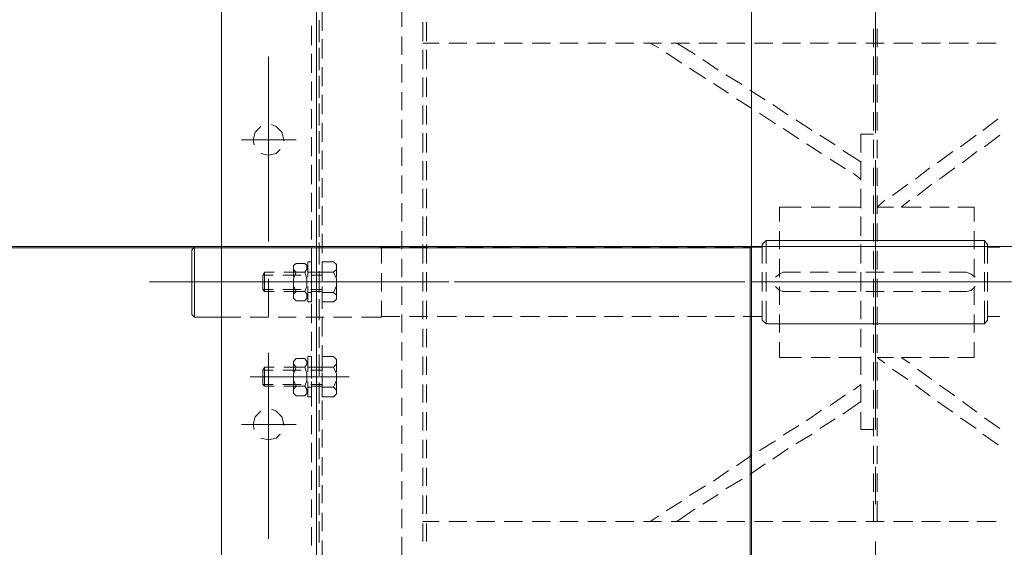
# Model space of a CAD drawing. Header units: millimetres. Extents: x -1574 to 74790, y -2818 to 13830.
# Tile 7 of 92: x 5982 to 6283, y 1559 to 1720. Entities that reach past the tile are written whole.
import ezdxf
from ezdxf.enums import TextEntityAlignment as Align

# ---------------------------------------------------------------- set-up
doc = ezdxf.new("R2010")
doc.units = ezdxf.units.MM
doc.header["$MEASUREMENT"] = 0
doc.layers.get('0').update_dxf_attribs({"lineweight": 5})
for name, color, linetype, lineweight, true_color in [('A-CEILING-02', 7, 'Continuous', 5, 0xf27172), ('M-MEP-ELLG-LIGHT', 5, 'Continuous', 15, 0x0000ff), ('RCP LAYOUT', 9, 'Continuous', 13, 0x808080)]:
    doc.layers.add(name, color=color, linetype=linetype, lineweight=lineweight, true_color=true_color)
doc.layers.add('A-LIGHT', color=1, linetype='Continuous', lineweight=5)
doc.layers.add('ACMV-EQP-CHW', color=30, linetype='Continuous', true_color=0xff7f00)
doc.styles.get("Standard").update_dxf_attribs({"font": 'romans.shx'})

# ---------------------------------------------------------------- blocks, each defined once
blk = doc.blocks.new('LIGHT-600X600MM')
at = {"color": 0}
blk.add_lwpolyline([(-300, 300), (-300, -300), (300, -300), (300, 300)], close=True, dxfattribs=at)
blk.add_attdef('E', text='', height=100).set_placement((400, 250), align=Align.MIDDLE_CENTER)
blk = doc.blocks.new('A$C98a85b24')
at = {"layer": 'M-MEP-ELLG-LIGHT', "color": 8, "true_color": 0x808080}
blk.add_blockref('LIGHT-600X600MM', (1715, 1350), dxfattribs=at)
blk = doc.blocks.new('XR-CP-DS')
at = {"layer": 'A-CEILING-02', "true_color": 0x808080}
h = blk.add_hatch(dxfattribs=at)
h.set_pattern_fill('_USER', color=8, scale=600, double=1, pattern_type=0)
h.set_pattern_definition([(0, (9805, 1050), (0, 600), []), (90, (9805, 1050), (-600, 4e-14), [])])
h.paths.add_polyline_path([(200, 1050), (200, 2970), (4245, 2970), (4245, 3620), (5835, 3620), (5835, 2970), (9805, 2970), (9805, 1050)])
at = {"layer": 'A-LIGHT', "color": 8, "true_color": 0x808080}
blk.add_blockref('A$C98a85b24', (4190, 0), dxfattribs=at)
blk = doc.blocks.new('AHU-7.5TR-CARRIER')
at = {"layer": 'ACMV-EQP-CHW', "lineweight": 15}
for points in [[(85.27, -213.55), (85.27, -621.93)], [(85.27, -624.27), (85.27, -213.84)], [(114.22, -213.55), (114.22, -621.93)], [(-85.28, -300.13), (-85.28, -356.6)], [(83.52, -351.33), (83.52, -356.89)], [(59.23, -352.21), (59.23, -358.06)], [(51.63, -356.6), (51.63, -362.16)], [(52.8, -356.6), (52.8, -362.16)], [(84.39, -356.31), (84.39, -361.87)], [(84.39, -362.74), (84.39, -357.18)], [(86.73, -355.43), (86.73, -360.99)], [(99.9, -357.47), (99.9, -414.23)], [(83.52, -359.81), (83.52, -365.38)], [(-122.14, -362.74), (-116.29, -362.74)], [(-113.66, -362.74), (-107.8, -362.74)], [(-105.18, -362.74), (-99.32, -362.74)], [(-96.69, -362.74), (-90.84, -362.74)], [(-87.92, -362.74), (-82.35, -362.74)], [(-85.87, -362.74), (-85.87, -368.89)], [(-84.69, -362.74), (-84.69, -368.89)], [(-79.43, -362.74), (-73.87, -362.74)], [(-70.94, -362.74), (-65.39, -362.74)], [(-62.46, -362.74), (-56.91, -362.74)], [(-53.97, -362.74), (-48.42, -362.74)], [(-45.5, -362.74), (-39.94, -362.74)], [(-37.01, -362.74), (-31.46, -362.74)], [(-30.28, -366.54), (-24.73, -362.74)], [(-28.53, -362.74), (-22.97, -362.74)], [(-20.05, -362.74), (-14.49, -362.74)], [(-19.17, -364.5), (-16.54, -362.74)], [(-11.55, -362.74), (-6, -362.74)], [(-3.08, -362.74), (2.48, -362.74)], [(5.4, -362.74), (10.97, -362.74)], [(13.89, -362.74), (19.45, -362.74)], [(22.38, -362.74), (27.93, -362.74)], [(30.86, -362.74), (36.42, -362.74)], [(39.34, -362.74), (44.9, -362.74)], [(47.82, -362.74), (52.8, -362.74)], [(59.23, -360.69), (59.23, -366.54)], [(-26.19, -368.89), (-21.5, -365.96)], [(51.63, -365.08), (51.63, -370.64)], [(52.8, -365.08), (52.8, -370.64)], [(84.39, -364.79), (84.39, -370.35)], [(84.39, -371.23), (84.39, -365.67)], [(86.73, -363.91), (86.73, -369.47)], [(-85.28, -368.01), (-85.28, -379.42)], [(-37.31, -370.93), (-32.62, -368)], [(59.23, -369.47), (59.23, -375.03)], [(83.52, -368.3), (83.52, -373.86)], [(-85.87, -371.8), (-85.87, -377.38)], [(-84.69, -371.8), (-84.69, -377.38)], [(-33.5, -373.56), (-28.53, -370.65)], [(86.73, -372.4), (86.73, -378.25)], [(-44.61, -375.61), (-39.65, -372.69)], [(-40.52, -378.24), (-35.85, -375.03)], [(51.63, -373.56), (51.63, -379.12)], [(52.8, -373.56), (52.8, -379.12)], [(84.39, -373.27), (84.39, -378.83)], [(84.39, -379.71), (84.39, -374.15)], [(-51.63, -380.3), (-46.96, -377.07)], [(59.23, -377.95), (59.23, -383.51)], [(83.52, -376.79), (83.52, -382.34)], [(-85.87, -380.29), (-85.87, -385.85)], [(-84.69, -380.29), (-84.69, -385.85)], [(-47.54, -382.93), (-42.86, -379.71)], [(86.73, -380.88), (86.73, -386.73)], [(-58.66, -384.98), (-53.98, -381.76)], [(-54.86, -387.32), (-49.88, -384.39)], [(51.63, -382.05), (51.63, -387.61)], [(52.8, -382.05), (52.8, -387.61)], [(84.39, -381.76), (84.39, -387.32)], [(84.39, -388.19), (84.39, -382.64)], [(-118.05, -389.37), (-122.72, -386.14)], [(-65.97, -389.37), (-60.99, -386.44)], [(59.23, -386.44), (59.23, -391.99)], [(83.52, -385.26), (83.52, -390.82)], [(-85.87, -388.78), (-85.87, -394.34)], [(-84.69, -388.78), (-84.69, -394.34)], [(-61.88, -391.99), (-57.2, -389.07)], [(51.63, -390.53), (51.63, -396.09)], [(52.8, -390.53), (52.8, -396.09)], [(84.39, -390.24), (84.39, -395.8)], [(86.73, -389.37), (86.73, -395.21)], [(102.24, -388.19), (99.9, -387.61), (97.55, -388.19), (96.37, -389.37)], [(-118.62, -394.34), (-123.31, -391.12)], [(-111.31, -394.34), (-116, -391.12)], [(-85.28, -390.82), (-85.28, -447.29)], [(-84.69, -390.82), (-80.89, -390.82), (-80.89, -396.09)], [(-72.99, -394.05), (-68.32, -391.12)], [(-68.89, -396.68), (-64.22, -393.46)], [(84.39, -396.68), (84.39, -391.12)], [(108.08, -392.29), (91.41, -392.29)], [(95.22, -392), (95.22, -392.29), (95.8, -394.63), (97.55, -396.39), (99.01, -396.97)], [(102.24, -396.38), (103.99, -394.63), (104.58, -392.29), (104.28, -390.82)], [(-111.9, -399.31), (-116.29, -396.09)], [(-104.29, -399.31), (-108.97, -396.09)], [(-80.89, -399.31), (-75.34, -395.51)], [(59.23, -394.93), (59.23, -400.48)], [(83.52, -393.75), (83.52, -399.61)], [(-85.87, -397.26), (-85.87, -402.82)], [(-84.69, -397.26), (-84.69, -402.82)], [(-80.89, -399.02), (-80.89, -404.58)], [(-76.21, -401.35), (-71.53, -398.14)], [(51.63, -399.02), (51.63, -404.58)], [(52.8, -399.02), (52.8, -404.58)], [(84.39, -398.72), (84.39, -404.28)], [(86.73, -397.84), (86.73, -403.7)], [(-104.87, -404.29), (-109.56, -401.07)], [(-97.57, -404.29), (-101.95, -401.07)], [(-85.28, -402.52), (-85.28, -473.03)], [(80.01, -403.7), (79.12, -402.82), (79.12, -401.65), (80.01, -400.77)], [(79.12, -405.45), (79.12, -401.94)], [(80.01, -400.77), (83.52, -400.77)], [(83.52, -405.45), (83.52, -400.77)], [(83.52, -402.24), (83.52, -408.08)], [(84.39, -405.16), (84.39, -399.61)], [(86.73, -405.45), (86.73, -400.77)], [(87.9, -400.77), (86.73, -400.77)], [(87.9, -400.77), (87.9, -405.45)], [(87.9, -405.45), (87.9, -402.23)], [(88.78, -401.06), (88.19, -401.94), (88.19, -403.11), (88.78, -403.99), (88.19, -405.75), (88.19, -407.79), (88.78, -409.84), (88.19, -410.72), (88.19, -411.6), (88.78, -412.47), (91.41, -412.47)], [(91.41, -401.06), (88.79, -401.06)], [(91.41, -403.98), (92.29, -403.11), (92.29, -401.94), (91.41, -401.06)], [(92.29, -405.45), (92.29, -402.23)], [(-80.89, -404.58), (-78.56, -402.82)], [(59.23, -403.41), (59.23, -408.97)], [(80.01, -409.84), (79.12, -407.8), (79.12, -405.75), (80.01, -403.7), (83.52, -403.7)], [(83.52, -403.98), (86.73, -403.98)], [(83.52, -404.58), (87.02, -404.58)], [(86.73, -403.69), (87.9, -403.69)], [(88.79, -403.98), (91.41, -403.98), (92.29, -405.75), (92.29, -407.8), (91.41, -409.84), (88.79, -409.84)], [(89.65, -403.98), (95.22, -403.98)], [(89.95, -404.58), (95.5, -404.58)], [(98.14, -403.98), (101.06, -403.98)], [(98.44, -404.58), (101.65, -404.58)], [(101.06, -409.84), (101.06, -403.98), (101.65, -404.58)], [(101.06, -409.84), (101.65, -408.96), (101.65, -404.58)], [(-98.15, -409.25), (-102.54, -406.04)], [(-90.54, -409.25), (-95.23, -406.04)], [(-85.87, -405.75), (-85.87, -411.31)], [(-84.69, -405.75), (-84.69, -411.31)], [(-80.89, -407.5), (-80.89, -413.06)], [(51.63, -407.5), (51.63, -413.06)], [(52.8, -407.5), (52.8, -413.06)], [(75.32, -406.92), (105.45, -406.92)], [(79.12, -411.6), (79.12, -408.38)], [(92.29, -406.91), (80.01, -406.91)], [(83.22, -406.92), (91.7, -406.92)], [(83.52, -413.06), (83.52, -408.38)], [(84.39, -407.21), (84.39, -412.77)], [(84.39, -413.65), (84.39, -408.08)], [(86.73, -406.33), (86.73, -412.18)], [(86.73, -413.06), (86.73, -408.38)], [(87.9, -411.31), (87.9, -408.38)], [(87.9, -408.38), (87.9, -413.06)], [(92.29, -411.31), (92.29, -408.38)], [(-93.18, -412.77), (-95.82, -411.01)], [(-85.87, -412.77), (-88.2, -411.01)], [(83.52, -409.84), (80.01, -409.84), (79.12, -410.72), (79.12, -412.18), (80.01, -413.06), (83.52, -413.06)], [(83.52, -408.96), (87.02, -408.96)], [(83.52, -409.84), (86.73, -409.84)], [(83.52, -410.72), (83.52, -416.57)], [(86.73, -409.84), (87.9, -409.84)], [(89.65, -409.84), (95.22, -409.84)], [(89.95, -408.96), (95.5, -408.96)], [(91.41, -412.47), (92.29, -411.6), (92.29, -410.72), (91.41, -409.84)], [(98.14, -409.84), (101.06, -409.84)], [(98.44, -408.96), (101.65, -408.96)], [(-115.41, -412.77), (-115.41, -417.44)], [(-115.41, -412.77), (-110.44, -412.77)], [(-107.8, -412.77), (-101.95, -412.77)], [(-99.32, -412.77), (-93.48, -412.77)], [(-90.84, -412.77), (-85.87, -412.77)], [(-85.87, -414.23), (-85.87, -419.79)], [(-84.69, -414.23), (-84.69, -419.79)], [(-80.89, -412.77), (-74.16, -412.77)], [(-71.53, -412.77), (-65.68, -412.77)], [(-62.75, -412.77), (-56.02, -412.77)], [(-56.03, -412.77), (-56.03, -417.44)], [(59.23, -411.89), (59.23, -417.44)], [(87.9, -413.06), (86.73, -413.06)], [(-80.89, -415.98), (-80.89, -421.54)], [(51.63, -415.98), (51.63, -421.55)], [(52.8, -415.98), (52.8, -421.55)], [(84.39, -415.69), (84.39, -421.24)], [(84.39, -422.13), (84.39, -416.57)], [(86.73, -414.82), (86.73, -420.66)], [(-115.41, -420.37), (-115.41, -425.93)], [(-56.03, -420.37), (-56.03, -425.93)], [(59.23, -420.37), (59.23, -425.93)], [(83.52, -419.2), (83.52, -425.05)], [(-118.62, -423.01), (-119.51, -424.18), (-119.51, -430.03)], [(-112.19, -423.01), (-118.62, -423.01)], [(-118.62, -423.01), (-118.62, -430.03)], [(-115.41, -423.01), (-108.39, -423.01)], [(-103.72, -423.01), (-109.27, -423.01)], [(-105.75, -423.01), (-99.91, -423.01)], [(-95.23, -423.01), (-100.79, -423.01)], [(-96.98, -423.01), (-91.42, -423.01)], [(-86.74, -423.01), (-92.3, -423.01)], [(-88.5, -423.01), (-82.94, -423.01)], [(-85.87, -422.71), (-85.87, -428.27)], [(-84.69, -422.71), (-84.69, -428.27)], [(-78.25, -423.01), (-83.82, -423.01)], [(-80.01, -423.01), (-74.46, -423.01)], [(-69.78, -423.01), (-75.33, -423.01)], [(-71.53, -423.01), (-65.97, -423.01)], [(-61.3, -423.01), (-66.85, -423.01)], [(-63.05, -423.01), (-56.03, -423.01)], [(-51.94, -430.03), (-51.94, -423.01), (-58.37, -423.01)], [(-51.94, -423.01), (-50.76, -424.18), (-50.76, -430.03)], [(86.73, -423.3), (86.73, -429.14)], [(-119.51, -425.06), (-119.8, -425.34), (-120.08, -425.34), (-123.31, -425.34)], [(-80.89, -424.47), (-80.89, -430.03)], [(-50.76, -425.05), (-50.76, -425.34), (-50.47, -425.34)], [(-44.91, -425.34), (-50.47, -425.34)], [(-36.43, -425.34), (-42.27, -425.34)], [(-27.94, -425.34), (-33.79, -425.34)], [(-19.46, -425.34), (-25.31, -425.34)], [(-10.98, -425.34), (-16.83, -425.34)], [(-2.5, -425.34), (-8.34, -425.34)], [(5.99, -425.34), (0.14, -425.34)], [(14.48, -425.34), (8.63, -425.34)], [(22.96, -425.34), (17.11, -425.34)], [(31.44, -425.34), (25.59, -425.34)], [(39.92, -425.34), (34.08, -425.34)], [(48.41, -425.34), (42.55, -425.34)], [(56.9, -425.34), (51.34, -425.34)], [(51.63, -424.47), (51.63, -430.03)], [(52.8, -424.47), (52.8, -430.03)], [(65.37, -425.06), (65.37, -425.34), (65.08, -425.34), (59.82, -425.34)], [(65.37, -430.03), (65.37, -425.05)], [(71.52, -425.05), (65.37, -425.05)], [(80.01, -425.05), (74.44, -425.05)], [(88.49, -425.05), (82.93, -425.05)], [(84.39, -424.18), (84.39, -429.73)], [(84.39, -430.61), (84.39, -425.05)], [(96.98, -425.05), (91.42, -425.05)], [(105.45, -425.05), (99.9, -425.05)], [(99.9, -425.34), (99.9, -436.76)], [(114.23, -425.05), (108.38, -425.05)], [(123.3, -445.53), (122.42, -446.7), (122.42, -425.05), (114.22, -425.05)], [(122.42, -425.05), (123.3, -425.93)], [(123.3, -445.53), (123.3, -425.93)], [(-115.41, -428.86), (-115.41, -434.41)], [(-56.03, -428.86), (-56.03, -434.41)], [(59.23, -428.85), (59.23, -434.41)], [(83.52, -427.68), (83.52, -433.54)], [(-85.87, -431.2), (-85.87, -436.76)], [(-84.69, -431.2), (-84.69, -436.76)], [(80.01, -432.66), (79.12, -431.78), (79.12, -430.61), (80.01, -429.73)], [(79.12, -434.41), (79.12, -430.9)], [(80.01, -429.73), (83.52, -429.73)], [(83.52, -434.41), (83.52, -429.73)], [(86.73, -434.41), (86.73, -429.73)], [(87.9, -429.73), (86.73, -429.73)], [(86.73, -431.78), (86.73, -437.63)], [(87.9, -429.73), (87.9, -434.41)], [(87.9, -434.41), (87.9, -431.2)], [(88.78, -430.03), (88.19, -430.9), (88.19, -432.07), (88.78, -432.95), (88.19, -434.7), (88.19, -436.76), (88.78, -438.81), (88.19, -439.68), (88.19, -440.85), (88.78, -441.44), (91.41, -441.44)], [(91.41, -430.03), (88.79, -430.03)], [(91.41, -432.95), (92.29, -432.07), (92.29, -430.9), (91.41, -430.03)], [(92.29, -434.41), (92.29, -431.2)], [(-119.51, -432.95), (-119.51, -438.81)], [(-118.62, -432.95), (-118.62, -438.8)], [(-113.08, -432.95), (-114.54, -433.24), (-115.7, -434.41)], [(-107.8, -432.95), (-113.08, -432.95)], [(-99.32, -432.95), (-105.17, -432.95)], [(-90.84, -432.95), (-96.69, -432.95)], [(-82.35, -432.95), (-87.92, -432.95)], [(-80.89, -432.95), (-80.89, -438.81)], [(-73.87, -432.95), (-79.43, -432.95)], [(-65.39, -432.95), (-70.94, -432.95)], [(-57.2, -432.95), (-62.46, -432.95)], [(-54.86, -434.41), (-56.03, -433.24), (-57.2, -432.95)], [(-51.94, -432.95), (-51.94, -438.8)], [(-50.76, -432.95), (-50.76, -438.81)], [(51.63, -432.95), (51.63, -438.81)], [(52.8, -432.95), (52.8, -438.81)], [(65.38, -438.51), (65.38, -432.95)], [(80.01, -438.81), (79.12, -436.76), (79.12, -434.7), (80.01, -432.66), (83.52, -432.66)], [(83.52, -432.95), (86.73, -432.95)], [(83.52, -433.54), (87.02, -433.54)], [(84.39, -432.66), (84.39, -438.5)], [(84.39, -439.09), (84.39, -433.54)], [(86.73, -432.66), (87.9, -432.66)], [(88.79, -432.95), (91.41, -432.95), (92.29, -434.7), (92.29, -436.76), (91.41, -438.81), (88.79, -438.81)], [(89.65, -432.95), (95.22, -432.95)], [(89.95, -433.54), (95.5, -433.54)], [(98.14, -432.95), (101.06, -432.95)], [(98.44, -433.54), (101.65, -433.54)], [(101.06, -438.81), (101.06, -432.95), (101.65, -433.54)], [(101.06, -438.8), (101.65, -437.93), (101.65, -433.54)], [(-115.41, -435.87), (-126.82, -435.87)], [(-122.73, -435.87), (-120.39, -435.87)], [(-118.05, -435.87), (-106.63, -435.87)], [(-115.7, -437.34), (-114.53, -438.22), (-113.07, -438.8)], [(-115.41, -437.34), (-115.41, -442.9)], [(-113.65, -435.87), (-56.91, -435.87)], [(-104.59, -435.87), (-102.25, -435.87)], [(-47.54, -435.87), (-104, -435.87)], [(-99.91, -435.87), (-88.5, -435.87)], [(-86.46, -435.87), (-84.11, -435.87)], [(-81.77, -435.87), (-70.66, -435.87)], [(-68.32, -435.87), (-65.97, -435.87)], [(-63.64, -435.87), (-52.51, -435.87)], [(-54.86, -437.34), (-56.02, -438.21), (-57.2, -438.81), (-62.46, -438.81)], [(-56.03, -437.34), (-56.03, -442.9)], [(-50.17, -435.87), (-47.83, -435.87)], [(-45.5, -435.87), (-34.38, -435.87)], [(-45.5, -435.87), (-34.38, -435.87)], [(-25.01, -435.87), (-36.14, -435.87)], [(-32.04, -435.87), (-29.69, -435.87)], [(-27.36, -435.87), (-16.24, -435.87)], [(-22.97, -435.87), (33.78, -435.87)], [(-13.9, -435.87), (-11.55, -435.87)], [(43.14, -435.87), (-13.61, -435.87)], [(-9.52, -435.87), (1.9, -435.87)], [(4.23, -435.87), (6.57, -435.87)], [(8.63, -435.87), (20.03, -435.87)], [(22.38, -435.87), (24.72, -435.87)], [(26.76, -435.87), (38.17, -435.87)], [(40.51, -435.87), (42.56, -435.87)], [(44.9, -435.87), (52.8, -435.87)], [(44.9, -435.87), (56.31, -435.87)], [(101.65, -435.87), (52.5, -435.87)], [(65.67, -435.87), (54.26, -435.87)], [(59.23, -437.34), (59.23, -442.9)], [(136.17, -435.87), (63.62, -435.87)], [(67.72, -435.87), (96.38, -435.87)], [(75.32, -435.87), (105.45, -435.87)], [(128.57, -435.87), (77.08, -435.87)], [(79.12, -440.85), (79.12, -437.34)], [(83.22, -435.87), (91.7, -435.87)], [(83.52, -436.17), (83.52, -442.02)], [(83.52, -442.02), (83.52, -437.34)], [(83.52, -437.93), (87.02, -437.93)], [(86.73, -442.02), (86.73, -437.34)], [(87.9, -440.27), (87.9, -437.34)], [(87.9, -437.34), (87.9, -442.02)], [(89.95, -437.93), (95.5, -437.93)], [(92.29, -440.27), (92.29, -437.34)], [(98.44, -437.93), (101.65, -437.93)], [(-119.51, -441.43), (-119.51, -447.29), (-118.62, -448.46)], [(-118.62, -441.43), (-118.62, -448.46)], [(-107.8, -438.81), (-113.08, -438.81)], [(-99.32, -438.81), (-105.17, -438.81)], [(-90.84, -438.81), (-96.69, -438.81)], [(-82.35, -438.81), (-87.92, -438.81)], [(-85.87, -439.68), (-85.87, -445.23)], [(-84.69, -439.68), (-84.69, -445.23)], [(-80.89, -441.44), (-80.89, -447.29)], [(-73.87, -438.81), (-79.43, -438.81)], [(-65.39, -438.81), (-70.94, -438.81)], [(-51.94, -441.43), (-51.94, -448.46)], [(-50.76, -441.43), (-50.76, -447.29)], [(51.63, -441.43), (51.63, -447.29)], [(52.8, -441.43), (52.8, -447.29)], [(65.38, -446.4), (65.38, -441.44)], [(83.52, -438.8), (80.01, -438.8), (79.12, -439.68), (79.12, -441.14), (80.01, -442.02), (83.52, -442.02)], [(83.52, -438.81), (86.73, -438.81)], [(84.39, -441.14), (84.39, -447)], [(86.73, -438.8), (87.9, -438.8)], [(86.73, -440.27), (86.73, -446.12)], [(89.65, -438.81), (95.22, -438.81)], [(91.41, -441.43), (92.29, -440.85), (92.29, -439.68), (91.41, -438.81)], [(98.14, -438.81), (101.06, -438.81)], [(84.39, -447.87), (84.39, -442.02)], [(87.9, -442.02), (86.73, -442.02)], [(-120.08, -446.41), (-123.31, -446.41)], [(-119.51, -446.7), (-119.8, -446.41), (-120.09, -446.41)], [(-115.41, -445.82), (-115.41, -451.38)], [(-56.03, -445.82), (-56.03, -451.38)], [(-50.76, -447.29), (-51.94, -448.46)], [(-50.47, -446.41), (-50.76, -446.41), (-50.76, -446.7)], [(-44.91, -446.41), (-50.47, -446.41)], [(-36.43, -446.4), (-41.99, -446.4)], [(-27.94, -446.4), (-33.5, -446.4)], [(-19.46, -446.4), (-25.01, -446.4)], [(-10.98, -446.4), (-16.53, -446.4)], [(-2.5, -446.4), (-8.06, -446.4)], [(5.99, -446.4), (0.43, -446.4)], [(14.48, -446.4), (8.92, -446.4)], [(22.96, -446.4), (17.4, -446.4)], [(31.44, -446.4), (25.89, -446.4)], [(39.93, -446.4), (34.36, -446.4)], [(48.41, -446.4), (42.85, -446.4)], [(56.9, -446.4), (51.34, -446.4)], [(59.23, -445.82), (59.23, -451.38)], [(65.37, -446.4), (59.82, -446.4)], [(65.96, -446.7), (65.67, -446.41), (65.37, -446.41)], [(65.96, -446.7), (71.82, -446.7)], [(74.44, -446.7), (80.29, -446.7)], [(82.93, -446.7), (88.78, -446.7)], [(83.52, -444.65), (83.52, -450.5)], [(91.41, -446.7), (97.26, -446.7)], [(99.9, -446.7), (105.75, -446.7)], [(108.38, -446.7), (114.23, -446.7)], [(114.23, -446.7), (122.42, -446.7)], [(-112.19, -448.46), (-118.62, -448.46)], [(-115.41, -448.46), (-108.39, -448.46)], [(-103.72, -448.46), (-109.27, -448.46)], [(-105.75, -448.46), (-99.91, -448.46)], [(-95.23, -448.46), (-100.79, -448.46)], [(-96.98, -448.46), (-91.42, -448.46)], [(-86.74, -448.46), (-92.3, -448.46)], [(-88.5, -448.46), (-82.94, -448.46)], [(-85.87, -448.16), (-85.87, -453.72)], [(-84.69, -448.16), (-84.69, -453.72)], [(-78.25, -448.46), (-83.82, -448.46)], [(-80.89, -449.92), (-80.89, -455.77)], [(-80.01, -448.46), (-74.46, -448.46)], [(-69.78, -448.46), (-75.33, -448.46)], [(-71.53, -448.46), (-65.97, -448.46)], [(-61.3, -448.46), (-66.85, -448.46)], [(-63.05, -448.46), (-56.03, -448.46)], [(-51.94, -448.46), (-58.37, -448.46)], [(51.63, -449.92), (51.63, -455.77)], [(52.8, -449.92), (52.8, -455.77)], [(84.39, -449.62), (84.39, -455.48)], [(84.39, -456.35), (84.39, -450.5)], [(86.73, -448.75), (86.73, -454.6)], [(99.9, -448.16), (99.9, -504.63)], [(83.52, -453.14), (83.52, -458.99)], [(-115.41, -454.31), (-115.41, -458.69)], [(-85.87, -456.65), (-85.87, -462.2)], [(-84.69, -456.65), (-84.69, -462.2)], [(-56.03, -454.31), (-56.03, -458.69)], [(59.23, -454.31), (59.23, -459.86)], [(-115.41, -458.69), (-110.44, -458.69)], [(-107.8, -458.69), (-101.95, -458.69)], [(-99.32, -458.69), (-93.47, -458.69)], [(-93.18, -458.69), (-95.82, -460.75)], [(-90.84, -458.69), (-85.87, -458.69)], [(-85.87, -458.69), (-88.2, -460.75)], [(-85.28, -458.69), (-85.28, -469.81)], [(-80.89, -458.4), (-80.89, -464.26)], [(-80.89, -458.69), (-74.16, -458.69)], [(-71.53, -458.69), (-65.68, -458.69)], [(-62.75, -458.69), (-56.02, -458.69)], [(51.63, -458.4), (51.63, -464.25)], [(52.8, -458.4), (52.8, -464.25)], [(84.39, -458.11), (84.39, -463.96)], [(84.39, -464.84), (84.39, -458.99)], [(86.73, -457.23), (86.73, -463.08)], [(-98.15, -462.2), (-102.54, -465.72)], [(-90.54, -462.2), (-95.23, -465.72)], [(83.52, -461.62), (83.52, -467.47)], [(-85.87, -465.13), (-85.87, -470.69)], [(-84.69, -465.13), (-84.69, -470.69)], [(59.23, -462.79), (59.23, -468.35)], [(-104.87, -467.18), (-109.56, -470.69)], [(-97.57, -467.18), (-101.95, -470.69)], [(-80.89, -466.88), (-80.89, -472.74)], [(-80.89, -467.18), (-78.56, -468.93)], [(51.63, -466.88), (51.63, -472.74)], [(52.8, -466.88), (52.8, -472.74)], [(84.39, -466.59), (84.39, -472.45)], [(84.39, -473.32), (84.39, -467.47)], [(86.73, -465.72), (86.73, -471.57)], [(-76.21, -470.39), (-71.53, -473.32)], [(59.23, -471.28), (59.23, -476.83)], [(83.52, -470.11), (83.52, -475.95)], [(-111.9, -472.15), (-116.29, -475.66)], [(-104.29, -472.15), (-108.97, -475.66)], [(-85.87, -473.61), (-85.87, -479.17)], [(-84.69, -473.61), (-84.69, -479.17)], [(-80.89, -472.45), (-75.34, -475.95)], [(86.73, -474.2), (86.73, -480.05)], [(102.24, -475.08), (99.9, -474.49), (97.55, -475.08), (96.37, -476.24)], [(-118.62, -477.12), (-123.31, -480.64)], [(-111.31, -477.12), (-116, -480.64)], [(-80.89, -475.37), (-80.89, -480.92)], [(-68.89, -475.08), (-64.22, -478.01)], [(51.63, -475.37), (51.63, -481.22)], [(52.8, -475.37), (52.8, -481.22)], [(84.39, -475.08), (84.39, -480.93)], [(84.39, -481.81), (84.39, -475.95)], [(-72.99, -477.71), (-68.32, -480.63)], [(-61.88, -479.47), (-57.2, -482.68)], [(59.23, -479.76), (59.23, -485.32)], [(83.52, -478.59), (83.52, -484.44)], [(108.08, -479.17), (91.41, -479.17)], [(95.22, -478.88), (95.22, -479.17), (95.8, -481.51), (97.55, -483.27), (99.01, -483.85)], [(102.24, -483.27), (103.99, -481.51), (104.58, -479.17), (104.28, -477.71)], [(-118.05, -482.1), (-122.72, -485.6)], [(-85.87, -482.1), (-85.87, -487.66)], [(-85.28, -481.22), (-85.28, -537.97)], [(-84.69, -480.92), (-80.89, -480.92)], [(-84.69, -482.1), (-84.69, -487.66)], [(-65.97, -482.09), (-60.99, -485.32)], [(84.39, -483.56), (84.39, -489.41)], [(86.73, -482.68), (86.73, -488.54)], [(-54.86, -484.14), (-49.88, -487.37)], [(51.63, -483.85), (51.63, -489.71)], [(52.8, -483.85), (52.8, -489.71)], [(84.39, -490.29), (84.39, -484.44)], [(-58.66, -486.78), (-53.98, -490)], [(-47.54, -488.82), (-42.86, -491.75)], [(59.23, -488.24), (59.23, -493.8)], [(83.52, -487.07), (83.52, -492.92)], [(-85.87, -490.58), (-85.87, -496.14)], [(-84.69, -490.58), (-84.69, -496.14)], [(-51.63, -491.46), (-46.96, -494.38)], [(51.63, -492.34), (51.63, -498.19)], [(52.8, -492.34), (52.8, -498.19)], [(84.39, -492.04), (84.39, -497.89)], [(86.73, -491.17), (86.73, -497.01)], [(-40.52, -493.5), (-35.85, -496.43)], [(83.52, -495.55), (83.52, -501.4)], [(84.39, -498.77), (84.39, -492.92)], [(-44.61, -496.14), (-39.65, -499.07)], [(-33.5, -497.89), (-28.53, -501.11)], [(59.23, -496.73), (59.23, -502.28)], [(-85.87, -499.07), (-85.87, -504.62)], [(-84.69, -499.07), (-84.69, -504.62)], [(-37.31, -500.52), (-32.62, -503.74)], [(51.63, -500.82), (51.63, -506.67)], [(52.8, -500.82), (52.8, -506.67)], [(84.39, -500.52), (84.39, -506.37)], [(84.39, -507.26), (84.39, -501.4)], [(86.73, -499.64), (86.73, -505.5)], [(-26.19, -502.57), (-21.5, -505.79)], [(83.52, -504.04), (83.52, -509.89)], [(-85.87, -507.54), (-85.87, -513.1)], [(-84.69, -507.54), (-84.69, -513.1)], [(-30.28, -505.21), (-24.73, -508.72)], [(-19.17, -507.26), (-16.54, -508.72)], [(59.23, -505.2), (59.23, -510.76)], [(-122.14, -508.72), (-116.29, -508.72)], [(-113.66, -508.72), (-107.8, -508.72)], [(-105.18, -508.72), (-99.32, -508.72)], [(-96.69, -508.72), (-90.84, -508.72)], [(-87.92, -508.72), (-82.35, -508.72)], [(-79.43, -508.72), (-73.87, -508.72)], [(-70.94, -508.72), (-65.39, -508.72)], [(-62.46, -508.72), (-56.91, -508.72)], [(-53.97, -508.72), (-48.42, -508.72)], [(-45.5, -508.72), (-39.94, -508.72)], [(-37.01, -508.72), (-31.46, -508.72)], [(-28.53, -508.72), (-22.97, -508.72)], [(-20.05, -508.72), (-14.49, -508.72)], [(-11.55, -508.72), (-6, -508.72)], [(-3.08, -508.72), (2.48, -508.72)], [(5.4, -508.72), (10.97, -508.72)], [(13.89, -508.72), (19.45, -508.72)], [(22.38, -508.72), (27.93, -508.72)], [(30.86, -508.72), (36.42, -508.72)], [(39.34, -508.72), (44.9, -508.72)], [(47.82, -508.72), (52.8, -508.72)], [(51.63, -509.3), (51.63, -515.16)], [(52.8, -509.3), (52.8, -515.16)], [(84.39, -509.01), (84.39, -514.86)], [(84.39, -515.74), (84.39, -509.89)], [(86.73, -508.13), (86.73, -513.99)], [(59.23, -513.69), (59.23, -519.25)], [(83.52, -512.52), (83.52, -518.37)]]:
    blk.add_lwpolyline(points, dxfattribs=at)
at = {"layer": 'ACMV-EQP-CHW', "lineweight": 0}
blk.add_lwpolyline([(-85.28, -446.41), (-85.28, -446.12)], dxfattribs=at)
blk = doc.blocks.new('A$C7e6e56f9')
at = {"rotation": 180}
blk.add_blockref('AHU-7.5TR-CARRIER', (-9042.08, 1203.77), dxfattribs=at)

msp = doc.modelspace()

# ---------------------------------------------------------------- block references
msp.add_blockref('A$C7e6e56f9', (15200, 0))
at = {"layer": 'RCP LAYOUT', "color": 1}
msp.add_blockref('XR-CP-DS', (0, 0), dxfattribs=at)

doc.saveas('drawing.dxf')
